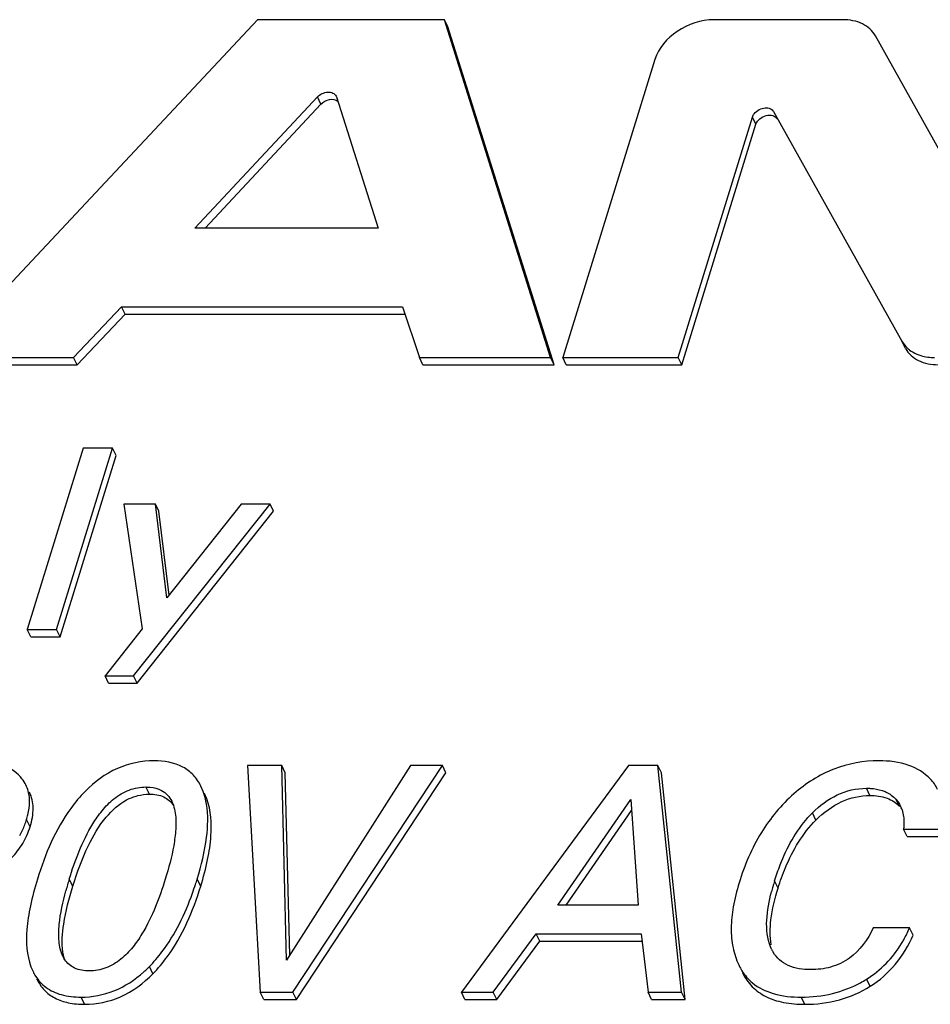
# Model space of a CAD drawing. Header units: millimetres. Extents: x 0 to 594, y 0 to 420.
# Tile 63 of 120: x 397.39 to 402.11, y 188.85 to 193.95. Entities that reach past the tile are written whole.
import ezdxf

# ---------------------------------------------------------------- set-up
doc = ezdxf.new("R2010")
doc.units = ezdxf.units.MM
doc.header["$LTSCALE"] = 32.67
doc.layers.get('0').update_dxf_attribs({"linetype": 'CONTINUOUS'})

msp = doc.modelspace()

# ---------------------------------------------------------------- linework, layer by layer
at = {"color": 7, "linetype": 'CONTINUOUS'}
for p, q in [((398.61962, 193.95435), (396.98062, 192.20348)), ((399.58953, 193.95435), (398.61962, 193.95435)), ((400.13943, 192.20348), (399.58953, 193.95435)), ((399.60784, 193.91706), (399.58953, 193.95435)), ((401.65466, 193.95435), (400.98659, 193.95435)), ((400.15773, 192.16618), (399.60784, 193.91706)), ((402.4896, 192.67965), (401.82387, 193.8706)), ((400.68036, 193.74812), (400.20303, 192.20348)), ((398.29555, 192.87334), (398.93117, 193.55368)), ((399.02813, 193.55804), (399.03003, 193.55368)), ((399.03003, 193.55368), (399.24517, 192.87334)), ((398.34869, 192.87334), (398.94947, 193.51639)), ((401.2961, 193.47804), (401.96175, 192.28723)), ((400.80121, 192.20348), (401.18634, 193.44976)), ((400.81951, 192.16618), (401.20464, 193.41246)), ((399.24517, 192.87334), (398.29555, 192.87334)), ((397.66669, 192.20348), (397.91585, 192.46523)), ((397.93416, 192.42793), (397.91585, 192.46523)), ((397.91585, 192.46523), (399.3729, 192.46523)), ((399.3729, 192.46523), (399.46007, 192.20348)), ((397.685, 192.16618), (397.93416, 192.42793)), ((397.93416, 192.42793), (399.38532, 192.42793)), ((396.98062, 192.20348), (397.66669, 192.20348)), ((397.685, 192.16618), (397.66669, 192.20348)), ((399.47837, 192.16618), (399.46007, 192.20348)), ((399.46007, 192.20348), (400.13943, 192.20348)), ((400.15773, 192.16618), (400.13943, 192.20348)), ((400.22134, 192.16618), (400.20303, 192.20348)), ((400.20303, 192.20348), (400.80121, 192.20348)), ((400.81951, 192.16618), (400.80121, 192.20348)), ((396.99892, 192.16618), (397.685, 192.16618)), ((399.47837, 192.16618), (400.15773, 192.16618)), ((400.22134, 192.16618), (400.81951, 192.16618)), ((397.71717, 191.73348), (397.42669, 190.79349)), ((397.57832, 190.79349), (397.8688, 191.73348)), ((397.59662, 190.75619), (397.8871, 191.69618)), ((397.8688, 191.73348), (397.71717, 191.73348)), ((397.8871, 191.69618), (397.8688, 191.73348)), ((397.92697, 191.4435), (398.02211, 190.79742)), ((398.09091, 191.4435), (397.92697, 191.4435)), ((397.97821, 190.55325), (398.68588, 191.4435)), ((398.15074, 190.95714), (398.09091, 191.4435)), ((398.10922, 191.4062), (398.09091, 191.4435)), ((398.53579, 191.4435), (398.15074, 190.95714)), ((398.68588, 191.4435), (398.53579, 191.4435)), ((398.70418, 191.4062), (398.68588, 191.4435)), ((397.99651, 190.51596), (398.70418, 191.4062)), ((398.16261, 190.97213), (398.10922, 191.4062)), ((397.44499, 190.75619), (397.42669, 190.79349)), ((397.42669, 190.79349), (397.57832, 190.79349)), ((397.59662, 190.75619), (397.57832, 190.79349)), ((398.02211, 190.79742), (397.83043, 190.55325)), ((397.44499, 190.75619), (397.59662, 190.75619)), ((397.84873, 190.51596), (397.83043, 190.55325)), ((397.83043, 190.55325), (397.97821, 190.55325)), ((397.84873, 190.51596), (397.99651, 190.51596)), ((397.99651, 190.51596), (397.97821, 190.55325)), ((398.56884, 190.08849), (398.63426, 188.9135)), ((398.7463, 190.08849), (398.56884, 190.08849)), ((398.77064, 189.07961), (398.7463, 190.08849)), ((398.7646, 190.0512), (398.7463, 190.08849)), ((399.41444, 190.08849), (398.77064, 189.07961)), ((398.80355, 188.9135), (399.57882, 190.08849)), ((399.57882, 190.08849), (399.41444, 190.08849)), ((399.59712, 190.0512), (399.57882, 190.08849)), ((400.54463, 190.08849), (399.67777, 188.9135)), ((400.69674, 190.08849), (400.54463, 190.08849)), ((400.81941, 188.9135), (400.69674, 190.08849)), ((400.71504, 190.0512), (400.69674, 190.08849)), ((398.78741, 189.10588), (398.7646, 190.0512)), ((398.82185, 188.87621), (399.59712, 190.0512)), ((400.83771, 188.87621), (400.71504, 190.0512)), ((398.33903, 189.95349), (398.32674, 189.98098)), ((398.35733, 189.91619), (398.34504, 189.94368)), ((400.17692, 189.36435), (400.55569, 189.91257)), ((400.55569, 189.91257), (400.594, 189.36435)), ((400.22099, 189.36435), (400.55974, 189.85464)), ((401.98842, 189.72063), (401.97012, 189.75793)), ((401.97012, 189.75793), (402.15903, 189.75793)), ((401.98842, 189.72063), (402.17733, 189.72063)), ((400.594, 189.36435), (400.17692, 189.36435)), ((402.00125, 189.24735), (401.81234, 189.24735)), ((402.01955, 189.21005), (402.00125, 189.24735)), ((399.84296, 188.9135), (400.06548, 189.21543)), ((400.08378, 189.17814), (400.06548, 189.21543)), ((400.06548, 189.21543), (400.61013, 189.21543)), ((400.61013, 189.21543), (400.64522, 188.9135)), ((399.86127, 188.87621), (400.08378, 189.17814)), ((400.08378, 189.17814), (400.61446, 189.17814)), ((401.28579, 189.13612), (401.2801, 189.14814)), ((397.44585, 189.04593), (397.4572, 189.02076)), ((401.11504, 189.05506), (401.11733, 189.05048)), ((398.65257, 188.87621), (398.63426, 188.9135)), ((398.63426, 188.9135), (398.80355, 188.9135)), ((398.82185, 188.87621), (398.80355, 188.9135)), ((399.69607, 188.87621), (399.67777, 188.9135)), ((399.67777, 188.9135), (399.84296, 188.9135)), ((399.86127, 188.87621), (399.84296, 188.9135)), ((400.66352, 188.87621), (400.64522, 188.9135)), ((400.64522, 188.9135), (400.81941, 188.9135)), ((400.83771, 188.87621), (400.81941, 188.9135)), ((398.65257, 188.87621), (398.82185, 188.87621)), ((399.69607, 188.87621), (399.86127, 188.87621)), ((400.66352, 188.87621), (400.83771, 188.87621))]:
    msp.add_line(p, q, dxfattribs=at)
at = {"color": 9, "linetype": 'CONTINUOUS'}
for p, q in [((398.94947, 193.51639), (398.93117, 193.55368)), ((401.20464, 193.41246), (401.18634, 193.44976)), ((401.98005, 192.24993), (401.96175, 192.28723)), ((398.06044, 189.93992), (398.04214, 189.97721)), ((401.79574, 189.93337), (401.77744, 189.97067)), ((398.35733, 189.91619), (398.34407, 189.94321)), ((401.94817, 189.87671), (401.92987, 189.91401)), ((397.44162, 189.77136), (397.42332, 189.80866)), ((401.51586, 189.80573), (401.49756, 189.84302)), ((397.66278, 189.46288), (397.64448, 189.50018)), ((398.32601, 189.46288), (398.30771, 189.50018)), ((401.31938, 189.45307), (401.30108, 189.49036)), ((398.07813, 189.00945), (398.05983, 189.04675)), ((401.79671, 188.94412), (401.77841, 188.98142)), ((397.72389, 188.85084), (397.70559, 188.88814)), ((401.45794, 188.85084), (401.43964, 188.88814))]:
    msp.add_line(p, q, dxfattribs=at)
at = {"color": 7, "linetype": 'CONTINUOUS'}
for centre, radius, start, end in [((398.03658, 189.84237), 0.32221, 18.19069, 20.17296), ((398.01643, 189.83586), 0.34338, 14.67876, 18.17234), ((397.97397, 189.82506), 0.3872, 9.35498, 14.63316), ((401.81037, 189.8083), 0.15993, 18.56453, 26.1105), ((397.01524, 189.9346), 0.42708, 338.99601, 342.848), ((401.92543, 189.41535), 0.60496, 136.34082, 138.22637), ((401.91401, 189.42621), 0.58921, 134.9751, 136.33813), ((397.04719, 189.92202), 0.39274, 330.05683, 339.03894), ((399.57786, 188.90229), 2.02371, 162.81608, 163.69358), ((396.59057, 190.03069), 1.79723, 341.90209, 342.83154), ((399.3029, 188.98269), 1.73724, 163.69218, 164.74647), ((396.70338, 189.99358), 1.67846, 340.25997, 341.90995), ((402.39987, 189.1461), 1.15141, 164.15996, 165.48652), ((402.57223, 189.0971), 1.3306, 162.80949, 164.156), ((401.4638, 189.22347), 0.19852, 206.13752, 208.70647), ((401.45651, 189.21948), 0.19021, 208.70697, 211.39215), ((397.58479, 189.51506), 0.66706, 311.91966, 314.37533), ((397.55954, 189.54108), 0.70332, 314.36297, 315.34292), ((401.45839, 189.49263), 0.60311, 298.57459, 301.74953), ((401.45561, 189.49719), 0.60846, 301.74594, 302.04083)]:
    msp.add_arc(centre, radius, start, end, dxfattribs=at)
for points, knots in [([(400.98659, 193.95435), (400.92009, 193.95435), (400.79101, 193.912), (400.69871, 193.80748), (400.68036, 193.74812)], [0, 0, 0, 0, 0.5169818, 1, 1, 1, 1]), ([(401.82387, 193.8706), (401.80909, 193.89704), (401.75638, 193.94293), (401.68959, 193.95435), (401.65466, 193.95435)], [0, 0, 0, 0, 0.4644124, 1, 1, 1, 1]), ([(398.93117, 193.55368), (398.93811, 193.56111), (398.95516, 193.5731), (398.98393, 193.58069), (399.01143, 193.57703), (399.02484, 193.56496), (399.02824, 193.5581)], [0, 0, 0, 0, 0.2758214, 0.5498152, 0.7921934, 1, 1, 1, 1]), ([(398.94947, 193.51639), (398.96097, 193.52869), (398.98999, 193.54501), (399.02547, 193.54138), (399.03699, 193.53239)], [0, 0, 0, 0, 0.5354026, 1, 1, 1, 1]), ([(401.18634, 193.44976), (401.18829, 193.45606), (401.20225, 193.48114), (401.23161, 193.49603), (401.25323, 193.49726)], [0, 0, 0, 0, 0.2334572, 1, 1, 1, 1]), ([(401.25323, 193.49726), (401.26199, 193.49776), (401.27884, 193.49579), (401.29243, 193.4846), (401.2961, 193.47804)], [0, 0, 0, 0, 0.5386311, 1, 1, 1, 1]), ([(401.20464, 193.41246), (401.20798, 193.42327), (401.22318, 193.44344), (401.25539, 193.45981), (401.29022, 193.46202), (401.30977, 193.44902), (401.3144, 193.44074)], [0, 0, 0, 0, 0.2524493, 0.5310567, 0.7880963, 1, 1, 1, 1]), ([(401.96175, 192.28723), (401.96903, 192.2742), (401.98187, 192.2582), (401.9973, 192.24535), (402.0014, 192.24225)], [0, 0, 0, 0, 0.7435878, 1, 1, 1, 1]), ([(401.98005, 192.24993), (401.99483, 192.22349), (402.04755, 192.1776), (402.11433, 192.16618), (402.14926, 192.16618)], [0, 0, 0, 0, 0.4644124, 1, 1, 1, 1]), ([(402.03857, 192.22099), (402.04547, 192.21806), (402.07516, 192.20747), (402.10699, 192.20348), (402.13096, 192.20348)], [0, 0, 0, 0, 0.2382768, 1, 1, 1, 1]), ([(397.39098, 190.03016), (397.36487, 190.059), (397.28453, 190.10505), (397.19528, 190.11304), (397.1461, 190.11304)], [0, 0, 0, 0, 0.4416399, 1, 1, 1, 1]), ([(398.08411, 190.11304), (398.01949, 190.11304), (397.88435, 190.08532), (397.77497, 190.00297), (397.72675, 189.9543)], [0, 0, 0, 0, 0.4854234, 1, 1, 1, 1]), ([(398.32721, 189.98121), (398.31695, 190.00212), (398.29107, 190.04099), (398.21258, 190.10088), (398.1353, 190.11304), (398.08411, 190.11304)], [0, 0, 0, 0, 0.2400589, 0.4724823, 1, 1, 1, 1]), ([(401.84188, 190.11304), (401.76297, 190.11304), (401.60076, 190.08428), (401.46262, 189.99559), (401.4014, 189.94203)], [0, 0, 0, 0, 0.4924181, 1, 1, 1, 1]), ([(402.10857, 190.01869), (402.07844, 190.05056), (401.99224, 190.10253), (401.89437, 190.11304), (401.84188, 190.11304)], [0, 0, 0, 0, 0.4551359, 1, 1, 1, 1]), ([(397.42003, 189.98761), (397.41439, 189.99911), (397.40505, 190.01378), (397.39393, 190.0269), (397.39098, 190.03016)], [0, 0, 0, 0, 0.7447445, 1, 1, 1, 1]), ([(397.43888, 189.90075), (397.43892, 189.90856), (397.43765, 189.93831), (397.42971, 189.9679), (397.42003, 189.98761)], [0, 0, 0, 0, 0.2624777, 1, 1, 1, 1]), ([(397.72675, 189.9543), (397.69979, 189.92709), (397.58813, 189.79346), (397.51917, 189.62925), (397.47929, 189.50018)], [0, 0, 0, 0, 0.220941, 1, 1, 1, 1]), ([(397.64448, 189.50018), (397.65949, 189.54876), (397.6937, 189.64678), (397.75087, 189.76592), (397.81349, 189.85655), (397.87465, 189.9198), (397.95226, 189.96646), (398.01271, 189.97721), (398.04214, 189.97721)], [0, 0, 0, 0, 0.2305721, 0.4703164, 0.5963726, 0.7287592, 0.8665699, 1, 1, 1, 1]), ([(398.04214, 189.97721), (398.04945, 189.97721), (398.07696, 189.97606), (398.10465, 189.96915), (398.12254, 189.95965)], [0, 0, 0, 0, 0.2652478, 1, 1, 1, 1]), ([(398.12254, 189.95965), (398.13437, 189.95336), (398.15562, 189.93699), (398.17026, 189.91474), (398.17591, 189.90323)], [0, 0, 0, 0, 0.5108022, 1, 1, 1, 1]), ([(401.49756, 189.84302), (401.53488, 189.88031), (401.61946, 189.94587), (401.72552, 189.97067), (401.77744, 189.97067)], [0, 0, 0, 0, 0.5039914, 1, 1, 1, 1]), ([(401.77744, 189.97067), (401.78453, 189.97067), (401.81185, 189.96985), (401.83923, 189.96536), (401.85848, 189.95906)], [0, 0, 0, 0, 0.2595485, 1, 1, 1, 1]), ([(401.85848, 189.95906), (401.86557, 189.95674), (401.89199, 189.94649), (401.91576, 189.92937), (401.92987, 189.91401)], [0, 0, 0, 0, 0.2636537, 1, 1, 1, 1]), ([(397.44162, 189.77136), (397.45135, 189.80283), (397.46347, 189.86354), (397.4506, 189.92533), (397.43833, 189.95032)], [0, 0, 0, 0, 0.541978, 1, 1, 1, 1]), ([(397.66278, 189.46288), (397.68476, 189.53401), (397.73069, 189.6594), (397.8213, 189.81546), (397.91653, 189.90263), (397.99864, 189.93497), (398.03997, 189.93992), (398.06044, 189.93992)], [0, 0, 0, 0, 0.3377966, 0.6036007, 0.813382, 0.907097, 1, 1, 1, 1]), ([(398.06044, 189.93992), (398.08569, 189.93992), (398.13468, 189.93326), (398.1729, 189.90035), (398.18512, 189.88183)], [0, 0, 0, 0, 0.5323187, 1, 1, 1, 1]), ([(398.32601, 189.46288), (398.34012, 189.50853), (398.36306, 189.59457), (398.38594, 189.74591), (398.37965, 189.85545), (398.35733, 189.91619)], [0, 0, 0, 0, 0.3113315, 0.5782809, 1, 1, 1, 1]), ([(401.4014, 189.94203), (401.33566, 189.88452), (401.21723, 189.74108), (401.14521, 189.57084), (401.11706, 189.47973)], [0, 0, 0, 0, 0.47804, 1, 1, 1, 1]), ([(401.51586, 189.80573), (401.55467, 189.8445), (401.63992, 189.90976), (401.74592, 189.93337), (401.79574, 189.93337)], [0, 0, 0, 0, 0.5240338, 1, 1, 1, 1]), ([(401.79574, 189.93337), (401.82556, 189.93337), (401.88204, 189.9269), (401.93082, 189.8956), (401.94817, 189.87671)], [0, 0, 0, 0, 0.5376594, 1, 1, 1, 1]), ([(397.42332, 189.80866), (397.42581, 189.81671), (397.43415, 189.84675), (397.43876, 189.87798), (397.43888, 189.90075)], [0, 0, 0, 0, 0.2702012, 1, 1, 1, 1]), ([(398.30771, 189.50018), (398.32952, 189.57074), (398.36123, 189.69835), (398.36539, 189.83154), (398.35602, 189.888)], [0, 0, 0, 0, 0.5633991, 1, 1, 1, 1]), ([(398.19392, 189.84182), (398.19798, 189.81438), (398.1984, 189.7574), (398.18296, 189.64244), (398.16006, 189.55695), (398.14252, 189.50018)], [0, 0, 0, 0, 0.239372, 0.4873043, 1, 1, 1, 1]), ([(401.30108, 189.49036), (401.30983, 189.51869), (401.35011, 189.63583), (401.41134, 189.74795), (401.47426, 189.81837)], [0, 0, 0, 0, 0.2389595, 1, 1, 1, 1]), ([(401.31938, 189.45307), (401.33053, 189.48916), (401.37554, 189.61643), (401.4469, 189.73683), (401.51586, 189.80573)], [0, 0, 0, 0, 0.2793039, 1, 1, 1, 1]), ([(401.96993, 189.82492), (401.97069, 189.81948), (401.9729, 189.79721), (401.97199, 189.7747), (401.97012, 189.75793)], [0, 0, 0, 0, 0.2455195, 1, 1, 1, 1]), ([(397.17496, 189.50645), (397.23762, 189.52947), (397.32639, 189.57966), (397.40697, 189.68272), (397.43223, 189.74098), (397.44162, 189.77136)], [0, 0, 0, 0, 0.5153535, 0.7545291, 1, 1, 1, 1]), ([(397.47929, 189.50018), (397.46507, 189.45417), (397.44177, 189.36756), (397.41798, 189.21611), (397.4232, 189.10626), (397.44585, 189.04593)], [0, 0, 0, 0, 0.3131215, 0.5809722, 1, 1, 1, 1]), ([(398.14252, 189.50018), (398.12756, 189.45178), (398.09354, 189.35414), (398.03683, 189.23539), (397.9748, 189.14495), (397.91421, 189.0817), (397.83714, 189.03482), (397.77689, 189.02397), (397.74756, 189.02397)], [0, 0, 0, 0, 0.2306461, 0.4703558, 0.5963358, 0.7286347, 0.8664675, 1, 1, 1, 1]), ([(397.61202, 189.12182), (397.60479, 189.16947), (397.61362, 189.28679), (397.64289, 189.39853), (397.66278, 189.46288)], [0, 0, 0, 0, 0.4170682, 1, 1, 1, 1]), ([(398.07813, 189.00945), (398.10508, 189.03672), (398.21663, 189.17019), (398.28618, 189.33398), (398.32601, 189.46288)], [0, 0, 0, 0, 0.2212674, 1, 1, 1, 1]), ([(401.11706, 189.47973), (401.10458, 189.43934), (401.08498, 189.36182), (401.07325, 189.24857), (401.08167, 189.14588), (401.10174, 189.08336), (401.11504, 189.05506)], [0, 0, 0, 0, 0.2922863, 0.5511941, 0.7837988, 1, 1, 1, 1]), ([(401.28409, 189.1597), (401.27608, 189.20202), (401.27867, 189.30302), (401.30282, 189.39947), (401.31938, 189.45307)], [0, 0, 0, 0, 0.4343214, 1, 1, 1, 1]), ([(397.61158, 189.09883), (397.59952, 189.12339), (397.58791, 189.17967), (397.59189, 189.29534), (397.61117, 189.38216), (397.62686, 189.43974)], [0, 0, 0, 0, 0.2367051, 0.4837084, 1, 1, 1, 1]), ([(398.05983, 189.04675), (398.08321, 189.07041), (398.17942, 189.18292), (398.24457, 189.31906), (398.28321, 189.42667)], [0, 0, 0, 0, 0.2253498, 1, 1, 1, 1]), ([(401.2801, 189.14814), (401.26223, 189.19127), (401.25415, 189.29148), (401.2727, 189.3863), (401.28521, 189.43465)], [0, 0, 0, 0, 0.4831255, 1, 1, 1, 1]), ([(401.81234, 189.24735), (401.78455, 189.18713), (401.72166, 189.09815), (401.59473, 189.03855), (401.52327, 189.03051), (401.48854, 189.03051)], [0, 0, 0, 0, 0.4833326, 0.7469247, 1, 1, 1, 1]), ([(401.95952, 189.16607), (401.9634, 189.17247), (401.97874, 189.19881), (401.99216, 189.22624), (402.00125, 189.24735)], [0, 0, 0, 0, 0.2458333, 1, 1, 1, 1]), ([(401.79671, 188.94412), (401.84548, 188.97464), (401.93559, 189.05292), (401.99602, 189.15539), (402.01955, 189.21005)], [0, 0, 0, 0, 0.4915725, 1, 1, 1, 1]), ([(401.77841, 188.98142), (401.81505, 189.00435), (401.88358, 189.05918), (401.93689, 189.12881), (401.95952, 189.16607)], [0, 0, 0, 0, 0.4979344, 1, 1, 1, 1]), ([(397.62174, 189.08128), (397.62066, 189.0844), (397.61648, 189.09767), (397.61362, 189.11134), (397.61202, 189.12182)], [0, 0, 0, 0, 0.2377993, 1, 1, 1, 1]), ([(401.48854, 189.03051), (401.44879, 189.03051), (401.38918, 189.03834), (401.32534, 189.07874), (401.30293, 189.106), (401.29414, 189.1204)], [0, 0, 0, 0, 0.5341907, 0.7733226, 1, 1, 1, 1]), ([(397.74756, 189.02397), (397.72191, 189.02397), (397.67246, 189.03064), (397.63368, 189.06355), (397.62127, 189.08202)], [0, 0, 0, 0, 0.5355355, 1, 1, 1, 1]), ([(401.11725, 189.05044), (401.12151, 189.04176), (401.13967, 189.00879), (401.16489, 188.97965), (401.18646, 188.96187)], [0, 0, 0, 0, 0.257008, 1, 1, 1, 1]), ([(397.45678, 189.02055), (397.4608, 189.01235), (397.47787, 188.98157), (397.5022, 188.95474), (397.52304, 188.93914)], [0, 0, 0, 0, 0.2599444, 1, 1, 1, 1]), ([(397.47508, 188.98326), (397.48542, 188.96219), (397.51169, 188.92296), (397.56952, 188.87964), (397.64233, 188.85511), (397.69555, 188.85084), (397.72389, 188.85084)], [0, 0, 0, 0, 0.2363636, 0.4665849, 0.7145974, 1, 1, 1, 1]), ([(397.70559, 188.88814), (397.76352, 188.88814), (397.88384, 188.91043), (397.98512, 188.97804), (398.03045, 189.01871)], [0, 0, 0, 0, 0.4874935, 1, 1, 1, 1]), ([(397.72389, 188.85084), (397.78764, 188.85084), (397.92177, 188.87864), (398.03005, 188.96079), (398.07813, 189.00945)], [0, 0, 0, 0, 0.4823464, 1, 1, 1, 1]), ([(401.13556, 189.01315), (401.14831, 188.98716), (401.18187, 188.9385), (401.25654, 188.88574), (401.35124, 188.856), (401.42069, 188.85084), (401.45794, 188.85084)], [0, 0, 0, 0, 0.2278836, 0.4554703, 0.7067335, 1, 1, 1, 1]), ([(397.52304, 188.93914), (397.54663, 188.92148), (397.60649, 188.89423), (397.67105, 188.88814), (397.70559, 188.88814)], [0, 0, 0, 0, 0.4604118, 1, 1, 1, 1]), ([(401.18646, 188.96187), (401.21766, 188.93614), (401.3008, 188.89637), (401.39085, 188.88814), (401.43964, 188.88814)], [0, 0, 0, 0, 0.4532098, 1, 1, 1, 1]), ([(401.43964, 188.88814), (401.49385, 188.88814), (401.60063, 188.89955), (401.70116, 188.93809), (401.74686, 188.96297)], [0, 0, 0, 0, 0.5102455, 1, 1, 1, 1]), ([(401.45794, 188.85084), (401.51823, 188.85084), (401.63734, 188.86504), (401.74752, 188.91333), (401.79671, 188.94412)], [0, 0, 0, 0, 0.5095358, 1, 1, 1, 1])]:
    msp.add_open_spline(points, degree=3, knots=knots, dxfattribs=at)
for points in [[(402.0014, 192.24225), (402.0128, 192.23365), (402.02543, 192.22656), (402.03857, 192.22099)], [(402.14637, 189.96447), (402.13666, 189.98425), (402.1237, 190.00268), (402.10857, 190.01869)], [(398.17591, 189.90323), (398.17909, 189.89676), (398.18181, 189.89006), (398.18414, 189.88324)], [(401.92987, 189.91401), (401.93951, 189.90351), (401.94769, 189.89148), (401.95398, 189.87869)], [(398.18414, 189.88324), (398.18872, 189.86981), (398.19184, 189.85585), (398.19392, 189.84182)], [(401.96198, 189.85922), (401.96573, 189.8481), (401.96832, 189.83655), (401.96993, 189.82492)], [(397.62127, 189.08202), (397.61766, 189.08738), (397.61443, 189.09303), (397.61158, 189.09883)]]:
    msp.add_open_spline(points, degree=3, dxfattribs=at)

doc.saveas('drawing.dxf')
